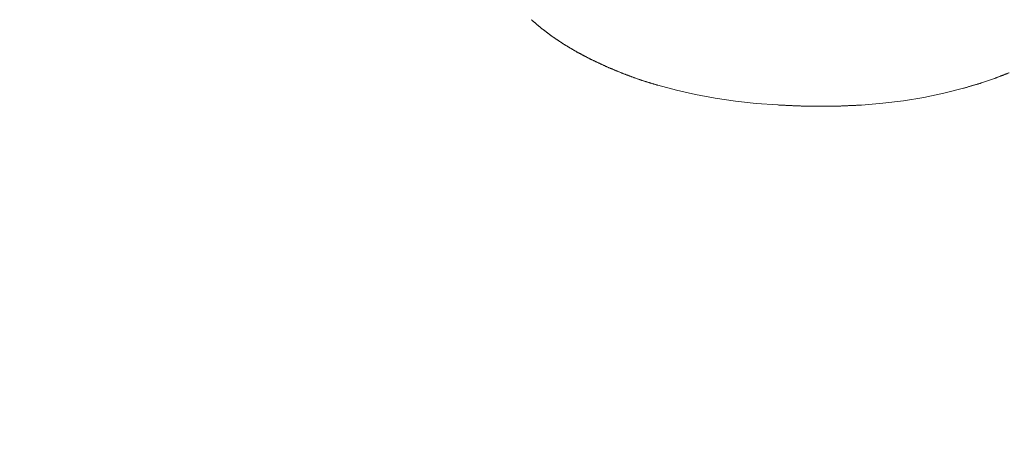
# Model space of a CAD drawing. Header units: millimetres. Extents: x 504 to 605, y 222 to 305.
# Tile 51 of 70: x 551.176 to 552.655, y 273.969 to 274.623. Entities that reach past the tile are written whole.
import ezdxf

# ---------------------------------------------------------------- set-up
doc = ezdxf.new("R2010")
doc.units = ezdxf.units.MM
doc.header["$LTSCALE"] = 0.03
doc.layers.get('0').update_dxf_attribs({"lineweight": 15})
doc.layers.add('1', color=7, linetype='Continuous', true_color=0xffffff)
doc.styles.get("Standard").update_dxf_attribs({"font": 'simsun.ttc', "width": 0.85})
doc.dimstyles.new('ISO-25', dxfattribs={"dimtxt": 2.5, "dimasz": 2, "dimexe": 1.3, "dimexo": 0.625, "dimtad": 1, "dimzin": 9, "dimdsep": 46, "dimtxsty": 'Standard', "dimblk": 'OPEN30', "dimcen": 2, "dimazin": 2, "dimtfac": 0.6, "dimtmove": 0, "dimatfit": 0, "dimldrblk": 'OPEN30', "dimfxl": 1, "dimtolj": 1, "dimarcsym": 0})

# ---------------------------------------------------------------- blocks, each defined once
blk = doc.blocks.new('_Open30')
at = {"color": 0, "linetype": 'ByBlock', "lineweight": -2}
for p, q in [((-1, 0.26795), (0, 0)), ((0, 0), (-1, -0.26795)), ((0, 0), (-1, 0))]:
    blk.add_line(p, q, dxfattribs=at)
blk = doc.blocks.new('*D7')
at = {"color": 0, "lineweight": -2}
for p, q in [((516.8392, 260.296), (516.8392, 302.8054)), ((573.828, 277.5134), (573.828, 302.8054)), ((518.8392, 301.5054), (571.828, 301.5054))]:
    blk.add_line(p, q, dxfattribs=at)
at = {"layer": 'Defpoints', "color": 0}
for p in [(573.828, 301.5054), (573.828, 276.8884), (516.8392, 259.671)]:
    blk.add_point(p, dxfattribs=at)
at = {"color": 0, "lineweight": -2, "xscale": 2, "yscale": 2, "zscale": 2, "rotation": 180}
blk.add_blockref('_Open30', (516.8392, 301.5054), dxfattribs=at)
at = {"color": 0, "lineweight": -2, "xscale": 2, "yscale": 2, "zscale": 2}
blk.add_blockref('_Open30', (573.828, 301.5054), dxfattribs=at)
at = {"color": 0, "insert": (545.3206, 303.3804), "char_height": 2.5, "attachment_point": 5}
blk.add_mtext('\\A1;56.99', dxfattribs=at)
blk = doc.blocks.new('A$C4323a73e')
at = {"layer": '1', "color": 7, "linetype": 'Continuous', "lineweight": 18}
for p, q in [((35.2972, 14.8534), (35.3253, 14.8459)), ((35.7847, 14.8573), (35.8015, 14.863)), ((35.3253, 14.8459), (35.3539, 14.8394)), ((35.3539, 14.8394), (35.3835, 14.834)), ((35.6664, 14.8301), (35.6969, 14.8352)), ((35.6969, 14.8352), (35.7268, 14.8414)), ((35.7268, 14.8414), (35.7564, 14.8488)), ((35.3835, 14.834), (35.4139, 14.8296)), ((35.4139, 14.8296), (35.4451, 14.8262)), ((35.4451, 14.8262), (35.4773, 14.8238)), ((35.6031, 14.8236), (35.6351, 14.8263)), ((35.6351, 14.8263), (35.6664, 14.8301))]:
    blk.add_line(p, q, dxfattribs=at)
for points, weights in [([(35.1073, 14.9518), (35.1147, 14.9454), (35.1222, 14.939)], [0.500000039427, 0.499999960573, 0.500000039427]), ([(35.1222, 14.939), (35.1304, 14.9328), (35.1386, 14.9266)], [0.500000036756, 0.499999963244, 0.500000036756]), ([(35.1386, 14.9266), (35.1475, 14.9207), (35.1563, 14.9148)], [0.500000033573, 0.499999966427, 0.500000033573]), ([(35.1563, 14.9148), (35.1657, 14.9092), (35.1752, 14.9036)], [0.500000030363, 0.499999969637, 0.500000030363]), ([(35.1751, 14.9036), (35.1856, 14.8981), (35.196, 14.8926)], [0.500000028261, 0.499999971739, 0.500000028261]), ([(35.196, 14.8926), (35.208, 14.887), (35.22, 14.8814)], [0.50000002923, 0.49999997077, 0.50000002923]), ([(35.22, 14.8813), (35.2324, 14.8762), (35.2448, 14.871)], [0.500000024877, 0.499999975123, 0.500000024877]), ([(35.2447, 14.871), (35.2578, 14.8662), (35.2709, 14.8615)], [0.500000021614, 0.499999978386, 0.500000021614]), ([(35.8015, 14.863), (35.8133, 14.8676), (35.8251, 14.8722)], [0.500000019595, 0.499999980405, 0.500000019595]), ([(35.2709, 14.8615), (35.284, 14.8574), (35.2972, 14.8534)], [0.500000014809, 0.499999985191, 0.500000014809]), ([(35.7564, 14.8489), (35.7706, 14.8531), (35.7847, 14.8573)], [0.50000001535, 0.49999998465, 0.50000001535])]:
    blk.add_rational_spline(points, weights, degree=2, dxfattribs=at)
for points in [[(35.4773, 14.8238), (35.4779, 14.8238), (35.4791, 14.8237), (35.4808, 14.8236), (35.4826, 14.8235), (35.4843, 14.8235), (35.4861, 14.8234), (35.4878, 14.8233), (35.4896, 14.8232), (35.4913, 14.8231), (35.4931, 14.8231), (35.4948, 14.823), (35.4966, 14.8229), (35.4984, 14.8228), (35.5001, 14.8227), (35.5019, 14.8227), (35.5036, 14.8226), (35.5054, 14.8225), (35.5071, 14.8224), (35.5089, 14.8223), (35.5101, 14.8223), (35.5106, 14.8223)], [(35.5106, 14.8223), (35.5112, 14.8223), (35.5124, 14.8222), (35.5142, 14.8222), (35.5161, 14.8222), (35.5179, 14.8222), (35.5197, 14.8221), (35.5215, 14.8221), (35.5233, 14.8221), (35.5251, 14.8221), (35.5269, 14.8221), (35.5287, 14.822), (35.5305, 14.822), (35.5323, 14.822), (35.5341, 14.822), (35.5359, 14.8219), (35.5377, 14.8219), (35.5395, 14.8219), (35.5413, 14.8219), (35.5431, 14.8218), (35.5443, 14.8218), (35.5449, 14.8218)], [(35.5449, 14.8218), (35.5454, 14.8218), (35.5463, 14.8218), (35.5476, 14.8218), (35.549, 14.8219), (35.5503, 14.8219), (35.5516, 14.8219), (35.553, 14.8219), (35.5543, 14.8219), (35.5557, 14.8219), (35.557, 14.822), (35.5584, 14.822), (35.5597, 14.822), (35.561, 14.822), (35.5624, 14.822), (35.5637, 14.822), (35.5651, 14.8221), (35.5664, 14.8221), (35.5677, 14.8221), (35.5691, 14.8221), (35.57, 14.8221), (35.5704, 14.8221)]]:
    blk.add_open_spline(points, degree=3, dxfattribs=at)
blk.add_open_spline([(35.5704, 14.8221), (35.571, 14.8221), (35.5722, 14.8222), (35.5739, 14.8223), (35.5756, 14.8224), (35.5773, 14.8224), (35.5791, 14.8225), (35.5808, 14.8226), (35.5825, 14.8227), (35.5843, 14.8228), (35.586, 14.8228), (35.5877, 14.8229), (35.5894, 14.823), (35.5912, 14.8231), (35.5929, 14.8231), (35.5946, 14.8232), (35.5964, 14.8233), (35.5981, 14.8234), (35.5998, 14.8235), (35.6015, 14.8235), (35.6026, 14.8236), (35.6031, 14.8236)], degree=3, knots=[0, 0, 0, 0, 0.052934, 0.105868, 0.158802, 0.211736, 0.26467, 0.317605, 0.370539, 0.423473, 0.476407, 0.529341, 0.582275, 0.635209, 0.688143, 0.741077, 0.794011, 0.846946, 0.89988, 0.952814, 1, 1, 1, 1], dxfattribs=at)

msp = doc.modelspace()

# ---------------------------------------------------------------- block references
msp.add_blockref('A$C4323a73e', (516.8371, 259.6709))

# ---------------------------------------------------------------- dimensions: what is measured, and where the dimension line sits
dim = msp.add_linear_dim(base=(573.828, 301.5054), p1=(516.8392, 259.671), p2=(573.828, 276.8884), dimstyle='ISO-25', override={"dimtmove": 0})
dim.commit()
dim.dimension.update_dxf_attribs({"geometry": '*D7', "text_midpoint": (545.3206, 301.5054), "dimtype": 128})

doc.saveas('drawing.dxf')
